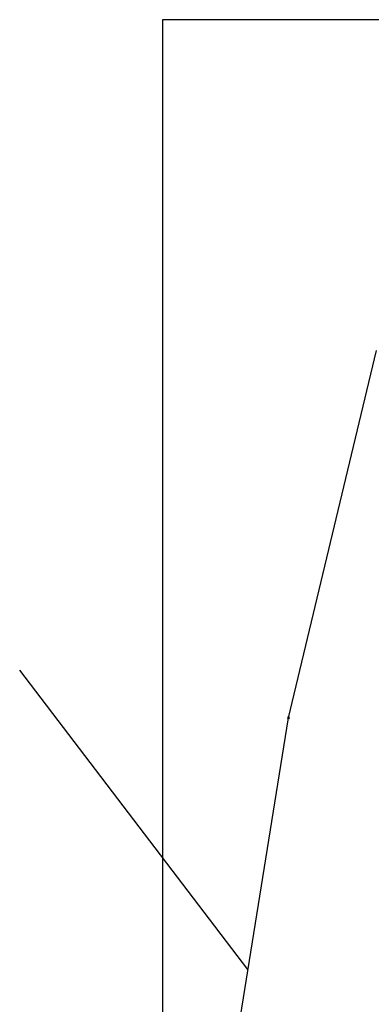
# Model space of a CAD drawing. Extents: x 3409653 to 3410193, y 5788342 to 5789000.
# Tile 26 of 79: x 3409675 to 3409696, y 5788844 to 5788902. Entities that reach past the tile are written whole.
import ezdxf

# ---------------------------------------------------------------- set-up
doc = ezdxf.new("R2010")
doc.units = 0
doc.header["$MEASUREMENT"] = 0
doc.linetypes.add('LINIENART0', pattern=[0])
for name, color, linetype in [('NULLEBENE', 7, 'Continuous'), ('Rahmen', 7, 'Continuous'), ('TOP-HOEHENI', 7, 'Continuous')]:
    doc.layers.add(name, color=color, linetype=linetype)

# ---------------------------------------------------------------- blocks, each defined once
blk = doc.blocks.new('GELAEN-109')
at = {"layer": 'NULLEBENE', "color": 1, "linetype": 'LINIENART0'}
for p, q in [((-0.188, 0.188), (0.188, -0.188)), ((-0.188, -0.188), (0.188, 0.188))]:
    blk.add_line(p, q, dxfattribs=at)

msp = doc.modelspace()

# ---------------------------------------------------------------- linework, layer by layer
at = {"layer": 'Rahmen', "color": 144, "linetype": 'LINIENART0'}
for p, q in [((3409693.91, 5788902.46974), (3409683.91, 5788902.46974)), ((3409683.91, 5788902.46974), (3409683.91, 5788634.46974)), ((3409693.91, 5788902.46974), (3409683.91, 5788902.46974)), ((3409683.91, 5788902.46974), (3409683.91, 5788634.46974)), ((3410106.41, 5788902.46974), (3409693.91, 5788902.46974)), ((3410106.41, 5788902.46974), (3409693.91, 5788902.46974))]:
    msp.add_line(p, q, dxfattribs=at)
at = {"layer": 'TOP-HOEHENI', "color": 95, "linetype": 'LINIENART0'}
for p, q in [((3409691.42, 5788860.827), (3409696.663, 5788882.728)), ((3409689.002, 5788845.802), (3409675.395, 5788863.673)), ((3409687.347, 5788835.516), (3409691.42, 5788860.827))]:
    msp.add_line(p, q, dxfattribs=at)

# ---------------------------------------------------------------- block references
at = {"layer": 'TOP-HOEHENI', "xscale": 0.333, "yscale": 0.333}
msp.add_blockref('GELAEN-109', (3409691.42, 5788860.827), dxfattribs=at)

doc.saveas('drawing.dxf')
